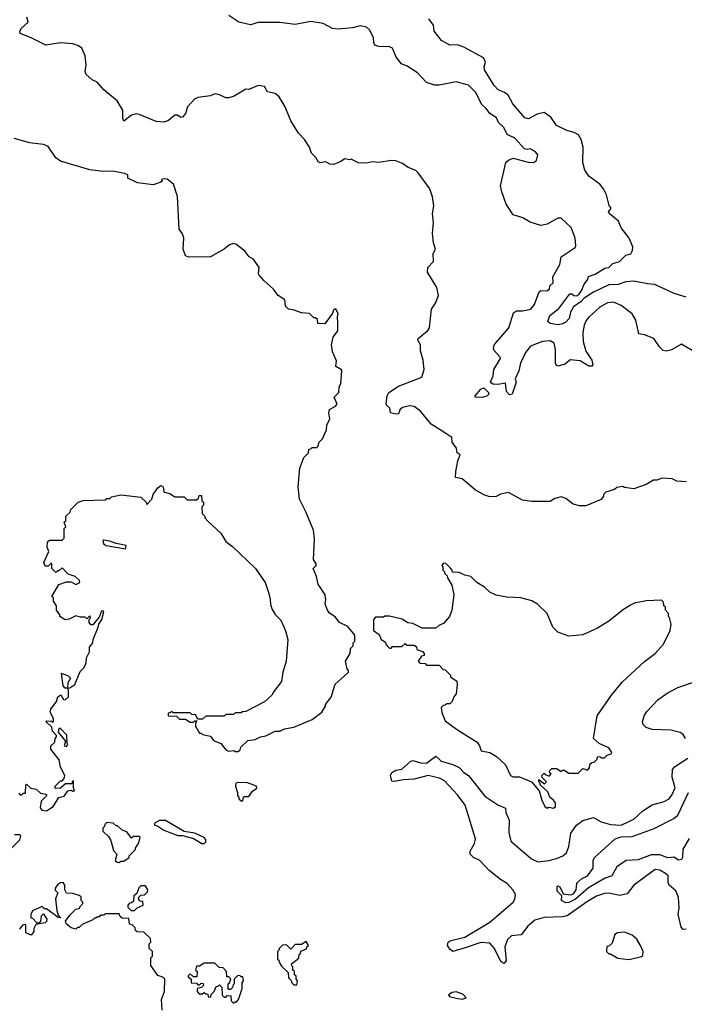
# Model space of a CAD drawing. Extents: x 1863118 to 1989590, y 394482 to 532474.
# Tile 131 of 215: x 1938411 to 1942712, y 440853 to 447230. Entities that reach past the tile are written whole.
import ezdxf

# ---------------------------------------------------------------- set-up
doc = ezdxf.new("R2010")
doc.units = 0

msp = doc.modelspace()

# ---------------------------------------------------------------- linework, layer by layer
at = {"layer": '0CON20XD'}
for points in [[(1942725, 444237.5), (1942665, 444242.5), (1942635, 444257.5), (1942568.3, 444261.7), (1942535, 444247.5), (1942513, 444247), (1942465, 444220), (1942385, 444192.5), (1942325, 444200), (1942315, 444207.5), (1942275, 444200), (1942261.7, 444188.3), (1942205, 444170), (1942190, 444155), (1942190, 444145), (1942175, 444122.5), (1942075, 444082.5), (1942035, 444082.5), (1941993, 444093), (1941945, 444130), (1941915, 444140), (1941875, 444130), (1941845, 444110), (1941725, 444110), (1941665, 444117.5), (1941575, 444167.5), (1941523, 444157), (1941495, 444142.5), (1941455, 444140), (1941415, 444152.5), (1941360, 444185), (1941275, 444257.5), (1941232.5, 444265), (1941233.6, 444305), (1941246.8, 444373.2), (1941261.7, 444411.7), (1941243.3, 444425), (1941238.8, 444455), (1941210, 444495), (1941207.5, 444525), (1941163.3, 444555), (1941075, 444610.8), (1941005.8, 444695), (1940965, 444725.5), (1940935, 444729.5), (1940890.6, 444719.4), (1940873.3, 444706.7), (1940862.5, 444677.5), (1940845, 444674.4), (1940810, 444685), (1940806.7, 444715), (1940784.4, 444734.4), (1940782.5, 444745), (1940788.5, 444795), (1940799.4, 444815), (1940863.2, 444856.8), (1941013.3, 444915), (1941030, 444965), (1941022.5, 445025), (1941004.4, 445085), (1941005.8, 445125), (1940988.8, 445155), (1940990, 445165), (1941051.7, 445218.3), (1941063.3, 445235), (1941076.7, 445355), (1941102.5, 445395), (1941122.5, 445445), (1941110, 445495), (1941050, 445595), (1941052.5, 445625), (1941090, 445665), (1941087.5, 445715), (1941102.5, 445745), (1941090, 445785), (1941083.8, 445845), (1941090, 445915), (1941083.8, 445975), (1941090.8, 446025), (1941082.9, 446082.9), (1941066.2, 446135), (1940989.5, 446239.5), (1940974.1, 446254.1), (1940925, 446274), (1940889.7, 446299.7), (1940845.7, 446315.7), (1940815, 446318), (1940735, 446306), (1940695, 446310), (1940655, 446301.2), (1940605, 446302.5), (1940557, 446327), (1940545, 446322.5), (1940515, 446330), (1940485, 446310), (1940443, 446293), (1940420, 446295), (1940390.7, 446310.7), (1940355, 446303.3), (1940345, 446307.5), (1940328.3, 446338.3), (1940300, 446365), (1940286.7, 446405), (1940253.8, 446455), (1940215, 446496.2), (1940166.2, 446575), (1940130, 446665), (1940090.7, 446730.7), (1940065, 446752.5), (1940015, 446762.5), (1939995, 446796.7), (1939955, 446803.3), (1939895, 446777.5), (1939875, 446780), (1939800, 446735), (1939765, 446723.3), (1939745, 446723.3), (1939705, 446743.8), (1939675, 446750), (1939645, 446736.7), (1939565, 446726.2), (1939542.5, 446715), (1939496.2, 446665), (1939485, 446622.5), (1939465, 446598.8), (1939455, 446596.2), (1939432, 446612), (1939415, 446611.2), (1939375, 446576.7), (1939343, 446567), (1939295, 446570), (1939190, 446615), (1939165, 446620), (1939135, 446612), (1939085, 446573.3), (1939079.5, 446589.5), (1939078.8, 446645), (1939042.5, 446705), (1938956.7, 446775), (1938913.3, 446825), (1938880, 446840), (1938842, 446875), (1938835.7, 446895), (1938842, 446935), (1938835.9, 446995.9), (1938813.3, 447045), (1938791.4, 447061.4), (1938755, 447074.2), (1938675, 447080), (1938580, 447065), (1938485, 447113.8), (1938415, 447140), (1938412.5, 447155), (1938423.3, 447175), (1938466.7, 447215), (1938457, 447247)], [(1942038.8, 445021.2), (1941973.4, 445026.6), (1941941.2, 444998.8), (1941895, 444985.5), (1941885, 444991.5), (1941879.3, 445005), (1941878.2, 445095), (1941870.8, 445135), (1941845, 445151.2), (1941793.9, 445146.1), (1941717.5, 445115), (1941684.8, 445075), (1941652.6, 445005), (1941642.6, 444955), (1941617.8, 444905), (1941625, 444882.5), (1941599.2, 444805), (1941581.5, 444801.5), (1941561.9, 444821.9), (1941555.7, 444875.7), (1941505, 444867.5), (1941475, 444869.2), (1941465.6, 444875.6), (1941459.2, 444885), (1941476, 444924), (1941480, 444965), (1941522.5, 445035), (1941520.8, 445045), (1941479.8, 445089.8), (1941476.8, 445105), (1941483.2, 445126.8), (1941577.1, 445235), (1941607.3, 445332.7), (1941625.6, 445344.4), (1941665, 445344.5), (1941719.2, 445355), (1941743.3, 445386.7), (1941772.8, 445467.2), (1941785, 445476.9), (1941822.5, 445475), (1941840.6, 445485), (1941843, 445507), (1941863.1, 445525), (1941862.2, 445565), (1941906, 445644), (1941915.4, 445695), (1942005.8, 445755), (1942010.8, 445765), (1942005.6, 445815), (1941980.6, 445885), (1941915, 445944.2), (1941894.5, 445945.5), (1941824.3, 445905.7), (1941785, 445897.1), (1941715, 445919.5), (1941667.1, 445947.1), (1941605.7, 445965.7), (1941558.8, 446035), (1941531.2, 446115), (1941524, 446155), (1941557.5, 446305), (1941575, 446321.1), (1941605, 446332.5), (1941702.8, 446307.2), (1941737.5, 446305), (1941755, 446317.5), (1941763.8, 446355), (1941750, 446375), (1941715, 446393.3), (1941695, 446388.8), (1941677.5, 446395), (1941615, 446462.9), (1941566.1, 446486.1), (1941545, 446531.1), (1941510, 446565), (1941496.2, 446595), (1941452.9, 446622.9), (1941430.4, 446655), (1941401.2, 446681.2), (1941361.3, 446761.3), (1941315.3, 446805.3), (1941235, 446827.8), (1941125, 446805.7), (1941095, 446807.1), (1941043.5, 446823.5), (1940985, 446887.1), (1940919.3, 446929.3), (1940881.4, 446945), (1940846.8, 446986.8), (1940825, 447046), (1940804.4, 447054.4), (1940735, 447056), (1940710, 447065), (1940702.3, 447082.3), (1940702, 447115), (1940675.6, 447165), (1940655, 447182.9), (1940615, 447190.4), (1940565, 447177.3), (1940472, 447168), (1940435, 447174.2), (1940375, 447205.8), (1940295, 447217.9), (1940195, 447198.7), (1940095, 447211.8), (1939995, 447213.1), (1939955, 447211.5), (1939905, 447198), (1939830, 447215), (1939765, 447256.7)], [(1942725, 445434.1), (1942648, 445458), (1942522.5, 445515), (1942475, 445518.5), (1942386.7, 445536.7), (1942335, 445533.5), (1942284.2, 445515.8), (1942225, 445512.1), (1942123.9, 445466.1), (1942063.7, 445426.3), (1942045.3, 445405), (1941995, 445369.6), (1941976.4, 445335), (1941967.3, 445295), (1941945, 445271.7), (1941925, 445260), (1941895.7, 445254.3), (1941845, 445262.9), (1941830, 445275), (1941843.3, 445315), (1941900.3, 445359.7), (1941972.5, 445455), (1941985, 445455.8), (1941996.7, 445445), (1942015, 445441.4), (1942029.5, 445450.5), (1942049.1, 445479.1), (1942065, 445517.3), (1942086.7, 445545), (1942093.1, 445566.9), (1942135, 445582.9), (1942199.1, 445620.9), (1942225, 445626), (1942249.7, 445650.3), (1942292.5, 445665), (1942334.3, 445705.7), (1942366.3, 445713.7), (1942378.1, 445735), (1942378.9, 445758.9), (1942355.9, 445815.9), (1942305, 445882.5), (1942287.5, 445925), (1942226.7, 445975), (1942222.5, 445985), (1942236.7, 446005), (1942236.7, 446015), (1942226.1, 446026.1), (1942209.2, 446095), (1942189.2, 446135), (1942165.4, 446165.4), (1942095, 446217.8), (1942069.2, 446255), (1942055.9, 446305.9), (1942057.6, 446405), (1942044.1, 446455), (1942026.9, 446485), (1942000.1, 446500.1), (1941951.8, 446511.8), (1941884.7, 446544.7), (1941848.5, 446598.5), (1941805, 446628.2), (1941760.5, 446619.5), (1941705, 446588.1), (1941680.8, 446595), (1941603.1, 446685), (1941572.1, 446742.1), (1941549.8, 446759.8), (1941506.9, 446775), (1941482.9, 446805), (1941420, 446905), (1941416.8, 446925), (1941425.6, 446955.6), (1941412.6, 446982.6), (1941285, 447052.9), (1941245, 447067.5), (1941195, 447066), (1941140.6, 447095), (1941094.5, 447155), (1941088.6, 447195), (1941058.8, 447235)], [(1940511.7, 442978.3), (1940540, 443005), (1940540, 443015), (1940530, 443025), (1940520, 443075), (1940550, 443125), (1940553, 443157), (1940570, 443175), (1940570, 443195), (1940580, 443205), (1940580, 443245), (1940535, 443300), (1940480, 443325), (1940453, 443363), (1940417, 443387), (1940402.5, 443405), (1940387.5, 443445), (1940392.5, 443475), (1940387.5, 443505), (1940342.5, 443575), (1940332.5, 443625), (1940310, 443675), (1940330, 443695), (1940330, 443705), (1940312.5, 443735), (1940320, 443865), (1940313, 443923), (1940263.6, 444043.6), (1940222.5, 444125), (1940212.5, 444205), (1940223.6, 444326.4), (1940250, 444395), (1940280, 444425), (1940281.7, 444448.3), (1940295, 444450), (1940305, 444460), (1940335, 444460), (1940340, 444465), (1940350, 444495), (1940370, 444515), (1940397, 444573), (1940400, 444605), (1940417.5, 444645), (1940412.5, 444685), (1940416.7, 444705), (1940455, 444726.2), (1940465, 444740), (1940447.5, 444785), (1940475.8, 444815), (1940478.8, 444851.2), (1940490, 444875), (1940496.7, 444955), (1940493, 444963), (1940457.5, 444985), (1940461.7, 445021.7), (1940435, 445080), (1940430, 445125), (1940440, 445175), (1940470, 445215), (1940470, 445265), (1940467.5, 445305), (1940473.3, 445325), (1940457, 445357), (1940445, 445352.5), (1940433.3, 445325), (1940385, 445260), (1940341.7, 445261.7), (1940338.3, 445288.3), (1940325, 445300), (1940315, 445300), (1940287, 445327), (1940235, 445332.5), (1940181.7, 445351.7), (1940150, 445355), (1940132.5, 445375), (1940126.7, 445415), (1940085, 445443.8), (1940053.3, 445485), (1939990.3, 445540.3), (1939961.2, 445575), (1939956.7, 445585), (1939960, 445625), (1939925, 445680), (1939896.7, 445695), (1939869.5, 445729.5), (1939815, 445773.3), (1939795, 445780), (1939768.3, 445771.7), (1939735, 445743.3), (1939645, 445694.2), (1939505, 445692), (1939485, 445700), (1939468.6, 445745), (1939474, 445815), (1939465, 445842.5), (1939443.9, 445873.9), (1939433.3, 446085), (1939407.5, 446165), (1939365, 446196.7), (1939345, 446200), (1939330, 446195), (1939332.5, 446185), (1939325, 446177.5), (1939275, 446160), (1939174.4, 446174.4), (1939110, 446205), (1939110, 446225), (1939090, 446235), (1939025, 446246.9), (1938935, 446248.5), (1938865, 446258.2), (1938674.6, 446314.6), (1938645.6, 446335), (1938595, 446410), (1938565, 446422.5), (1938475, 446433.3), (1938375, 446460)], [(1942795, 445067.5), (1942695, 445129.2), (1942628.8, 445091.2), (1942595, 445082.7), (1942575, 445088.2), (1942551.3, 445111.3), (1942515, 445165.5), (1942455, 445190), (1942417.5, 445195), (1942397.8, 445285), (1942375, 445324.2), (1942305, 445380), (1942255, 445400), (1942215, 445396.5), (1942165, 445368.2), (1942095.3, 445304.7), (1942078.1, 445281.9), (1942065, 445251.2), (1942055.9, 445205), (1942057.7, 445145), (1942074.3, 445084.3), (1942114.5, 445025), (1942120.6, 444995), (1942114.4, 444985.6), (1942095, 444985.5), (1942038.8, 445021.2)], [(1941405, 444784.1), (1941360, 444785), (1941360, 444795), (1941395, 444837.5), (1941415, 444846.2), (1941446, 444815), (1941447.5, 444805), (1941435, 444792.9), (1941405, 444784.1)], [(1938405, 442220), (1938415, 442210), (1938425, 442210), (1938435, 442220), (1938448.3, 442221.7), (1938450, 442275), (1938455, 442280), (1938483, 442253), (1938517, 442247), (1938545, 442220), (1938580, 442215), (1938587.5, 442205), (1938551.2, 442168.8), (1938543.3, 442125), (1938555, 442110), (1938585, 442106.7), (1938627.5, 442135), (1938665, 442192.5), (1938699.2, 442200.8), (1938723.3, 442236.7), (1938745, 442240), (1938755, 442233.3), (1938766.7, 442235), (1938760, 442255), (1938760, 442300), (1938750, 442295), (1938748.3, 442281.7), (1938708.3, 442281.7), (1938675, 442252.5), (1938641.7, 442251.7), (1938640, 442265), (1938645, 442270), (1938675, 442300), (1938685, 442300), (1938700, 442315), (1938703.3, 442335), (1938675, 442390), (1938666.1, 442436.1), (1938612.5, 442505), (1938613, 442527), (1938638.3, 442551.7), (1938640, 442575), (1938650, 442585), (1938650, 442595), (1938623, 442623), (1938618.3, 442648.3), (1938580, 442685), (1938585, 442690), (1938617.5, 442687.5), (1938625, 442680), (1938630, 442685), (1938630, 442705), (1938607.5, 442745), (1938613.3, 442765), (1938650, 442815), (1938657.5, 442845), (1938677, 442857), (1938695, 442827.5), (1938705, 442826.2), (1938727.5, 442845), (1938727, 442887), (1938720, 442900), (1938705, 442900), (1938692.5, 442915), (1938681.7, 442998.3), (1938725, 442980), (1938740, 442965), (1938722.5, 442935), (1938720, 442900), (1938735, 442902.5), (1938767.5, 442925), (1938802, 443008), (1938829.4, 443035), (1938842, 443065), (1938842.9, 443097.1), (1938864, 443135), (1938864, 443166), (1938883.8, 443195), (1938886, 443215), (1938920, 443295), (1938922.5, 443315), (1938943.3, 443345), (1938956.2, 443395), (1938951.7, 443401.7), (1938940, 443400), (1938925, 443360), (1938885, 443310), (1938871.7, 443311.7), (1938860, 443325), (1938860, 443345), (1938870, 443355), (1938865, 443370), (1938845, 443350), (1938835, 443360), (1938805, 443360), (1938775, 443370), (1938731.7, 443348.3), (1938705, 443342.5), (1938670, 443365), (1938670, 443375), (1938650, 443405), (1938650, 443435), (1938630, 443465), (1938630, 443485), (1938620, 443495), (1938665, 443572.5), (1938715, 443590), (1938745, 443590), (1938775, 443572.5), (1938800, 443585), (1938798.3, 443598.3), (1938770, 443625), (1938725, 443640), (1938685, 443680), (1938665, 443660), (1938655, 443660), (1938645, 443650), (1938620, 443675), (1938618.3, 443708.3), (1938611.7, 443708.3), (1938595, 443690), (1938575, 443690), (1938567.5, 443715), (1938600, 443785), (1938590, 443815), (1938591.7, 443848.3), (1938605, 443860), (1938685, 443860), (1938698.3, 443871.7), (1938700, 443935), (1938710, 443945), (1938700, 443975), (1938710, 443985), (1938710, 444015), (1938738.3, 444041.7), (1938741.7, 444058.3), (1938790, 444105), (1938823, 444117), (1938965, 444120), (1938975, 444130), (1938995, 444130), (1939005, 444140), (1939065, 444152.5), (1939195, 444137.5), (1939230, 444105), (1939235, 444090), (1939265.5, 444124.5), (1939275.6, 444155), (1939305, 444198.6), (1939325, 444212.5), (1939340, 444205), (1939345, 444172.5), (1939385, 444160), (1939415, 444140), (1939475, 444140), (1939495, 444120), (1939555, 444120), (1939568.3, 444131.7), (1939571.7, 444148.3), (1939588.3, 444148.3), (1939590, 444115), (1939600, 444105), (1939600, 444085), (1939590, 444075), (1939591.7, 444031.7), (1939610, 444015), (1939610, 444005), (1939630.7, 443980.7), (1939712.5, 443905), (1939745, 443850), (1939789.3, 443819.3), (1939936.7, 443675), (1940000, 443585), (1940023.6, 443513.6), (1940033.3, 443475), (1940033.6, 443443.6), (1940045, 443410), (1940065, 443377.5), (1940100.7, 443340.7), (1940131.7, 443271.7), (1940146.2, 443215), (1940136.7, 443075), (1940113.3, 443005), (1940106.4, 442943.6), (1940055, 442880), (1940042.5, 442855), (1939995, 442812.5), (1939875, 442750), (1939852.5, 442747.5), (1939845, 442740), (1939805, 442740), (1939795, 442730), (1939745, 442730), (1939735, 442720), (1939615, 442720), (1939595, 442700), (1939565, 442700), (1939548.3, 442728.3), (1939525, 442730), (1939515, 442740), (1939405, 442740), (1939395, 442750), (1939385, 442740), (1939371.7, 442738.3), (1939371.7, 442721.7), (1939425, 442720), (1939445, 442700), (1939485, 442700), (1939515, 442680), (1939535, 442680), (1939545, 442690), (1939558.3, 442688.3), (1939550, 442675), (1939550, 442655), (1939575, 442610), (1939585, 442610), (1939595, 442600), (1939645, 442590), (1939665, 442562.5), (1939713, 442543), (1939748.3, 442498.3), (1939765, 442492.5), (1939797.5, 442497.5), (1939805, 442490), (1939825, 442490), (1939838.3, 442501.7), (1939841.7, 442518.3), (1939888.3, 442561.7), (1939935, 442567.5), (1939970, 442585), (1940005, 442592.5), (1940065, 442622.5), (1940095, 442622.5), (1940125, 442637.5), (1940185, 442647.5), (1940303, 442697), (1940367.5, 442745), (1940390, 442785), (1940390, 442795), (1940427, 442843), (1940453, 442927), (1940511.7, 442978.3)], [(1939095, 443802.5), (1939100, 443825), (1939035, 443837.5), (1938995, 443853.3), (1938955, 443860), (1938950, 443855), (1938952.5, 443835), (1938970, 443825), (1939095, 443802.5)], [(1941865, 442122.5), (1941880, 442135), (1941878.3, 442158.3), (1941866.4, 442176.4), (1941842.5, 442195), (1941828.3, 442228.3), (1941780, 442275), (1941780, 442285), (1941770, 442295), (1941771.7, 442308.3), (1941808.3, 442281.7), (1941820, 442295), (1941791.7, 442321.7), (1941790, 442335), (1941805, 442350), (1941811.7, 442341.7), (1941838.3, 442331.7), (1941850, 442345), (1941841.7, 442351.7), (1941840, 442365), (1941855, 442380), (1941885, 442380), (1941915, 442360), (1941925, 442370), (1941935, 442370), (1941965, 442350), (1942025, 442350), (1942055, 442380), (1942085, 442370), (1942100, 442385), (1942101.7, 442408.3), (1942115, 442420), (1942128.3, 442421.7), (1942148.3, 442441.7), (1942150, 442455), (1942165, 442457.5), (1942175, 442450), (1942195, 442450), (1942213, 442467), (1942240, 442475), (1942242.5, 442485), (1942223.3, 442515), (1942162.2, 442542.2), (1942124, 442575), (1942148.3, 442721.7), (1942241.2, 442855), (1942310.3, 442939.7), (1942455, 443073.8), (1942523.9, 443126.1), (1942577.5, 443185), (1942620, 443275), (1942627.5, 443315), (1942617.5, 443357.5), (1942610, 443365), (1942610, 443385), (1942590, 443405), (1942590, 443425), (1942580, 443435), (1942578.3, 443458.3), (1942565, 443470), (1942465, 443466.7), (1942435, 443460), (1942395, 443453.8), (1942365, 443438.8), (1942319.5, 443410.5), (1942223.3, 443335), (1942150.3, 443289.7), (1942055, 443246.2), (1941965, 443236.7), (1941895, 443262.5), (1941862.5, 443295), (1941824, 443384), (1941762.5, 443445), (1941725.9, 443465.9), (1941655, 443486.2), (1941565, 443490), (1941495, 443502.5), (1941453.3, 443523.3), (1941420, 443555), (1941370, 443585), (1941330, 443625), (1941293, 443633), (1941255, 443650), (1941211.7, 443651.7), (1941210, 443665), (1941198.3, 443678.3), (1941168.3, 443708.3), (1941155, 443710), (1941142.5, 443695), (1941150, 443685), (1941150, 443665), (1941160, 443655), (1941160, 443645), (1941178.3, 443628.3), (1941180, 443615), (1941207, 443567), (1941220, 443505), (1941207.5, 443405), (1941192.5, 443365), (1941155, 443320), (1941123, 443307), (1941105, 443290), (1941015, 443290), (1940955, 443320), (1940923, 443323), (1940887, 443347), (1940805, 443367.5), (1940775, 443367.5), (1940765, 443360), (1940715, 443360), (1940700, 443345), (1940700, 443275), (1940738.3, 443248.3), (1940750, 443215), (1940778.3, 443198.3), (1940780, 443185), (1940791.7, 443171.7), (1940805, 443160), (1940815, 443160), (1940825, 443170), (1940885, 443170), (1940905, 443190), (1940915, 443180), (1940965, 443180), (1940978.3, 443168.3), (1940981.7, 443151.7), (1941018.3, 443138.3), (1941030, 443125), (1941028.3, 443111.7), (1941011.7, 443108.3), (1940990, 443075), (1941001.7, 443061.7), (1941035, 443060), (1941045, 443050), (1941125, 443050), (1941151.7, 443021.7), (1941165, 443020), (1941200, 442985), (1941200, 442975), (1941240, 442945), (1941242.5, 442925), (1941237, 442863), (1941220, 442845), (1941210, 442815), (1941195, 442800), (1941175, 442800), (1941165, 442790), (1941151.7, 442788.3), (1941140, 442775), (1941143, 442743), (1941165, 442690), (1941237.5, 442635), (1941371.7, 442551.7), (1941388, 442528), (1941397.5, 442495), (1941455, 442484.5), (1941498.1, 442458.1), (1941554.5, 442404.5), (1941586.7, 442335), (1941605, 442326.7), (1941646.4, 442326.4), (1941723.3, 442293.3), (1941772.5, 442235), (1941790, 442175), (1941810, 442135), (1941825, 442122.5), (1941835, 442130), (1941865, 442122.5)], [(1942720, 442575), (1942705, 442600.6), (1942685, 442613.1), (1942625, 442627.8), (1942505, 442633.3), (1942465.6, 442645.6), (1942446, 442665), (1942442.5, 442685), (1942454, 442725), (1942470.7, 442749.3), (1942540.8, 442825), (1942601.9, 442868.1), (1942671.2, 442905), (1942785, 442944.4)], [(1938715, 442523.3), (1938722.5, 442535), (1938717.5, 442545), (1938717, 442597), (1938675, 442640), (1938665, 442640), (1938660, 442615), (1938708.3, 442558.3), (1938698.3, 442528.3), (1938715, 442523.3)], [(1942725, 441340.4), (1942705, 441337.8), (1942692.5, 441352.5), (1942673.6, 441436.4), (1942678.3, 441475), (1942674.6, 441545.4), (1942657.2, 441587.2), (1942615, 441625.7), (1942608, 441645), (1942608.6, 441685), (1942591.3, 441701.3), (1942555, 441722.7), (1942525, 441726.4), (1942386.2, 441625), (1942341.7, 441568.3), (1942295, 441557.3), (1942225, 441573.8), (1942195, 441571.6), (1942145, 441553.1), (1942085, 441518.5), (1941954.8, 441425.2), (1941925, 441418.8), (1941805, 441416.2), (1941745, 441398.8), (1941700.5, 441359.5), (1941657.7, 441302.3), (1941595, 441296.9), (1941567.9, 441272.1), (1941550.3, 441225), (1941559.4, 441135), (1941545, 441116.4), (1941525, 441131.2), (1941483.9, 441215), (1941455, 441248.9), (1941395, 441253), (1941295, 441218.9), (1941215, 441195.3), (1941198, 441208), (1941180, 441235), (1941184.2, 441255.8), (1941203.2, 441266.8), (1941291.7, 441288.3), (1941455, 441384.1), (1941605, 441514.2), (1941615.7, 441535), (1941619.2, 441565), (1941603.6, 441595), (1941565.2, 441635), (1941522.1, 441662.1), (1941450.5, 441720.5), (1941388.2, 441785), (1941347.8, 441805), (1941325.6, 441825), (1941326.9, 441845), (1941355, 441894.2), (1941360.9, 441925), (1941293.3, 442143.3), (1941245, 442209.1), (1941160.7, 442300.7), (1941128.1, 442318.1), (1941055, 442334.1), (1940965, 442311.2), (1940895, 442306.8), (1940835, 442295.4), (1940818.8, 442298.8), (1940811.2, 442335), (1940820, 442355), (1940845, 442369.2), (1940885, 442376.8), (1940942.3, 442427.7), (1940955, 442432.5), (1941006.7, 442416.7), (1941045, 442414.7), (1941105, 442459.6), (1941138.7, 442428.7), (1941215, 442406.7), (1941255, 442386.5), (1941285, 442354.3), (1941315.5, 442335), (1941422.3, 442202.3), (1941505, 442144.4), (1941554.4, 442124.4), (1941557.1, 442095), (1941580, 442045), (1941576.2, 441965), (1941589.1, 441909.1), (1941677.5, 441835), (1941724.3, 441795), (1941765, 441776.5), (1941835, 441783.5), (1941885, 441797.7), (1941925.6, 441815), (1941950.8, 441835), (1941964.6, 441874.6), (1941978.3, 441961.7), (1942015, 442012.5), (1942055, 442043.5), (1942125, 442062), (1942175, 442035.7), (1942235, 442018.2), (1942305, 442012.4), (1942385, 442052), (1942444.3, 442105.7), (1942505.3, 442144.7), (1942583.1, 442166.9), (1942615.4, 442184.6), (1942635, 442212), (1942652.5, 442255), (1942634.2, 442325), (1942636.9, 442375), (1942648.8, 442391.2), (1942735, 442447.8)], [(1939855, 442170), (1939860, 442195), (1939865, 442200), (1939895, 442200), (1939917, 442233), (1939945, 442252.5), (1939943.3, 442265), (1939885, 442287.1), (1939825, 442290), (1939810, 442285), (1939807.5, 442265), (1939820, 442225), (1939820, 442205), (1939830, 442195), (1939830, 442185), (1939845, 442170), (1939855, 442170)], [(1942745, 441926.9), (1942702.3, 441857.8), (1942700.7, 441805), (1942695, 441791.8), (1942675, 441785.9), (1942645, 441805.3), (1942605, 441801.4), (1942555, 441821), (1942499, 441821), (1942415, 441789.4), (1942336, 441785), (1942275.8, 441744.2), (1942244.5, 441685.5), (1942200.8, 441669.2), (1942093.4, 441606.6), (1942007.8, 441535), (1941965, 441513.5), (1941945, 441510.8), (1941917.5, 441525), (1941920, 441555), (1941890, 441585), (1941890, 441615), (1941895, 441620), (1941906.7, 441615), (1941928.3, 441568.3), (1941975, 441562), (1941995, 441569.2), (1942012.7, 441595), (1942016.4, 441635), (1942022.7, 441645), (1942046.7, 441665), (1942085.3, 441684.7), (1942122.5, 441735), (1942123.2, 441785), (1942131.8, 441805), (1942265, 441924.2), (1942305, 441938.3), (1942375, 441940), (1942517.7, 441992.3), (1942645, 442057.4), (1942671.1, 442078.9), (1942739.1, 442225)], [(1939055, 441772.5), (1939065, 441780), (1939085, 441780), (1939120, 441805), (1939120, 441815), (1939160, 441855), (1939160, 441865), (1939181.7, 441898.3), (1939190, 441935), (1939185, 441940), (1939145, 441940), (1939135, 441930), (1939105, 441970), (1939075, 441980), (1939045, 442010), (1939035, 442010), (1939017, 442027), (1938975, 442030), (1938961.7, 442018.3), (1938960, 442005), (1938950, 441995), (1938950, 441975), (1938985, 441940), (1939000, 441915), (1939018.3, 441848.3), (1939040, 441825), (1939030, 441785), (1939043, 441773), (1939055, 441772.5)], [(1939605, 441893.8), (1939616.2, 441905), (1939615, 441920), (1939605, 441932.5), (1939545, 441962.5), (1939475, 441972.5), (1939355, 442043.3), (1939315, 442043.8), (1939282.5, 442025), (1939285, 442012.5), (1939306.1, 442006.1), (1939345, 441980), (1939435, 441946.7), (1939465, 441947.5), (1939537, 441927), (1939590, 441895), (1939605, 441893.8)], [(1938357.5, 441865), (1938411.7, 441918.3), (1938417.5, 441945), (1938411.7, 441951.7), (1938378.3, 441951.7)], [(1939333.3, 440815), (1939330, 440885), (1939347.5, 440935), (1939350, 441015), (1939338.3, 441028.3), (1939305, 441040), (1939260, 441105), (1939260, 441155), (1939270, 441165), (1939270, 441195), (1939250, 441215), (1939250, 441245), (1939260, 441255), (1939258.3, 441278.3), (1939215, 441320), (1939171.7, 441321.7), (1939161.7, 441331.7), (1939158.3, 441348.3), (1939138.3, 441368.3), (1939121.7, 441371.7), (1939118.3, 441408.3), (1939075, 441410), (1939061.7, 441421.7), (1939055, 441440), (1938965, 441440), (1938955, 441430), (1938935, 441430), (1938925, 441420), (1938915, 441420), (1938905, 441410), (1938895, 441410), (1938885, 441400), (1938815, 441370), (1938795, 441350), (1938785, 441350), (1938775, 441340), (1938745, 441347.5), (1938712.5, 441375), (1938708.3, 441391.7), (1938735, 441430), (1938775, 441470), (1938800, 441475), (1938800, 441485), (1938820, 441505), (1938820, 441515), (1938810, 441525), (1938808.3, 441548.3), (1938797, 441557), (1938755, 441571.2), (1938713.6, 441573.6), (1938702.5, 441595), (1938702.5, 441625), (1938691.7, 441641.7), (1938675, 441640), (1938655, 441626.7), (1938640, 441605), (1938641.7, 441591.7), (1938657.5, 441575), (1938643.3, 441536.7), (1938650.7, 441460.7), (1938660, 441430), (1938677.5, 441412.5), (1938660, 441415), (1938585, 441472.5), (1938571.7, 441471.7), (1938557.5, 441487.5), (1938495, 441457.5), (1938482.5, 441435), (1938483, 441413), (1938495, 441410), (1938521.7, 441381.7), (1938535, 441380), (1938548.3, 441391.7), (1938553, 441427), (1938565, 441440), (1938587.5, 441405), (1938585, 441390), (1938575, 441380), (1938515, 441370), (1938502.5, 441345), (1938502.5, 441325), (1938485, 441300), (1938450, 441315), (1938450, 441365), (1938445, 441370), (1938430, 441365), (1938409.3, 441340.7)], [(1939155, 441460), (1939171.7, 441478.3), (1939210, 441495), (1939208.3, 441518.3), (1939191.7, 441521.7), (1939181.7, 441531.7), (1939180, 441545), (1939195, 441560), (1939218.3, 441561.7), (1939238.3, 441581.7), (1939240, 441595), (1939225, 441620), (1939195, 441620), (1939181.7, 441608.3), (1939168.3, 441571.7), (1939150, 441555), (1939148.3, 441521.7), (1939135, 441510), (1939121.7, 441508.3), (1939110, 441495), (1939111.7, 441481.7), (1939131.7, 441461.7), (1939155, 441460)], [(1942355, 441143.8), (1942435, 441162.5), (1942445, 441170), (1942446.7, 441195), (1942430, 441235), (1942405.8, 441275.8), (1942375, 441300), (1942325, 441320), (1942280, 441315), (1942262.5, 441305), (1942245, 441250), (1942225, 441230), (1942211.7, 441228.3), (1942210, 441195), (1942225, 441180), (1942235, 441180), (1942283, 441153), (1942355, 441143.8)], [(1940205, 440980), (1940210, 441005), (1940200, 441015), (1940200, 441035), (1940190, 441045), (1940190, 441065), (1940180, 441075), (1940180, 441095), (1940171.7, 441101.7), (1940170, 441115), (1940218.3, 441151.7), (1940220, 441175), (1940228.3, 441181.7), (1940231.7, 441198.3), (1940268.3, 441211.7), (1940270, 441225), (1940280, 441235), (1940265, 441260), (1940235, 441240), (1940195, 441240), (1940165, 441210), (1940138.3, 441238.3), (1940113, 441237), (1940090, 441215), (1940090, 441205), (1940080, 441195), (1940080, 441145), (1940088.3, 441138.3), (1940090, 441125), (1940105, 441100), (1940148.3, 441058.3), (1940150, 441025), (1940168.3, 441008.3), (1940171.7, 440991.7), (1940185, 440980), (1940205, 440980)], [(1939795, 440860), (1939805, 440870), (1939815, 440870), (1939827.5, 440885), (1939850, 440955), (1939850, 440995), (1939860, 441005), (1939855, 441030), (1939845, 441030), (1939835, 441040), (1939821.7, 441038.3), (1939800, 441015), (1939800, 440985), (1939791.7, 440978.3), (1939788.3, 440961.7), (1939775, 440950), (1939765, 440950), (1939760, 440955), (1939760, 440985), (1939768.3, 440991.7), (1939778.3, 441018.3), (1939765, 441030), (1939751.7, 441031.7), (1939750, 441065), (1939728.3, 441088.3), (1939701.7, 441091.7), (1939675, 441120), (1939605, 441120), (1939575, 441100), (1939555, 441100), (1939550, 441075), (1939560, 441065), (1939558.3, 441031.7), (1939535, 441030), (1939515, 441050), (1939501.7, 441038.3), (1939501.7, 441031.7), (1939520, 441015), (1939521.7, 440991.7), (1939555, 440990), (1939565, 440980), (1939575, 440980), (1939585, 440990), (1939598.3, 440988.3), (1939600, 440975), (1939588.3, 440961.7), (1939560, 440955), (1939560, 440935), (1939571.7, 440921.7), (1939595, 440920), (1939605, 440930), (1939615, 440920), (1939628.3, 440918.3), (1939631.7, 440901.7), (1939645, 440900), (1939651.7, 440918.3), (1939670, 440935), (1939681.7, 440968.3), (1939695, 440970), (1939705, 440980), (1939720, 440965), (1939721.7, 440911.7), (1939735, 440900), (1939745, 440900), (1939755, 440910), (1939778.3, 440908.3), (1939780, 440875), (1939795, 440860)], [(1941275, 440887.5), (1941295, 440892.5), (1941300, 440895), (1941278.3, 440918.3), (1941235, 440933.8), (1941210.5, 440929.5), (1941187.5, 440915), (1941193, 440903), (1941235, 440893.3), (1941275, 440887.5)]]:
    msp.add_lwpolyline(points, dxfattribs=at)

doc.saveas('drawing.dxf')
